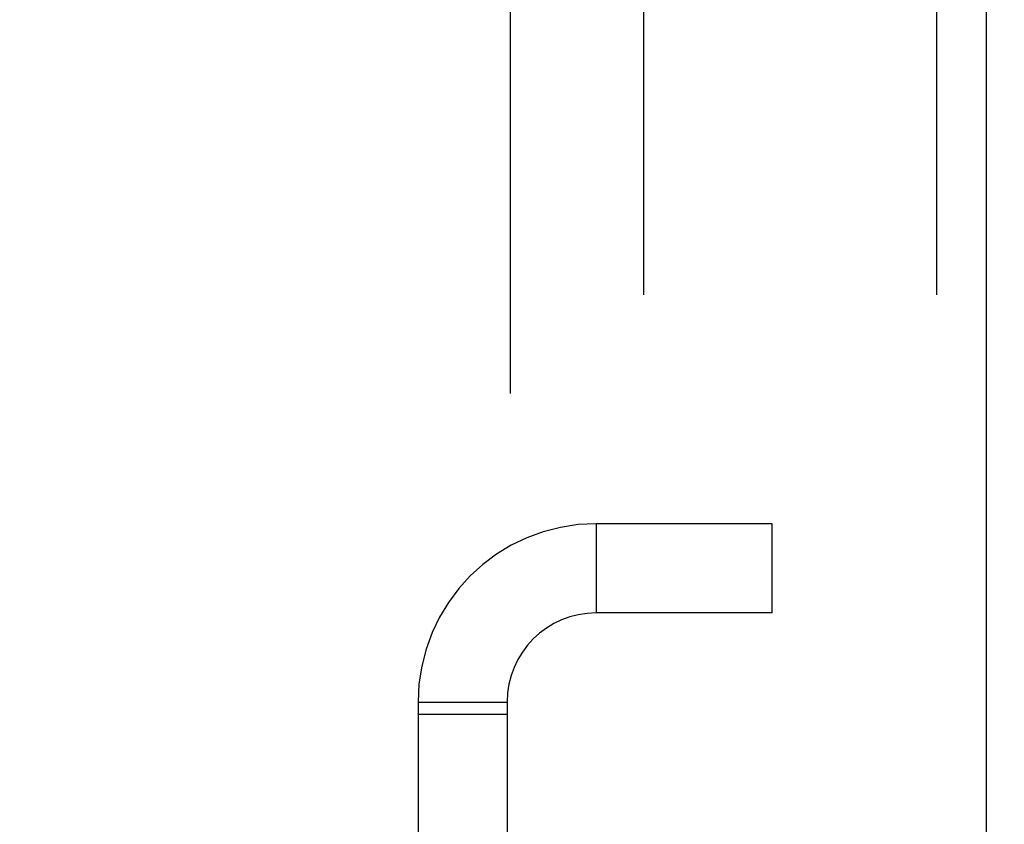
# Model space of a CAD drawing. Header units: inches. Extents: x 0 to 227, y 0 to 147.
# Tile 69 of 247: x 103.56 to 105.62, y 18.91 to 20.59. Entities that reach past the tile are written whole.
import ezdxf

# ---------------------------------------------------------------- set-up
doc = ezdxf.new("R2010")
doc.units = ezdxf.units.IN
doc.header["$LTSCALE"] = 12.466667
doc.header["$MEASUREMENT"] = 0
doc.linetypes.add('HIDDEN', pattern=[0.2, 0.1, -0.1])
doc.layers.get('0').update_dxf_attribs({"linetype": 'CONTINUOUS'})
doc.layers.add('DEFAULT_2', color=8, linetype='HIDDEN')
doc.layers.add('DIMENSIONS', color=7, linetype='CONTINUOUS')
doc.styles.get("Standard").update_dxf_attribs({"font": 'txt', "width": 0.8})
doc.dimstyles.new('DIMSTYLE_2', dxfattribs={"dimtxt": 1, "dimasz": 1.333333, "dimexe": 0.09, "dimexo": 0.07, "dimgap": 0.0375, "dimtad": 0, "dimtih": 1, "dimtoh": 1, "dimzin": 4, "dimdsep": 46, "dimtxsty": 'Standard', "dimblk": '_FILLED', "dimblk1": '_FILLED', "dimblk2": '_FILLED', "dimcen": 0.09, "dimadec": 0, "dimazin": 0, "dimtfac": 1, "dimtofl": 0, "dimtmove": 0, "dimatfit": 3, "dimldrblk": '_FILLED', "dimfxl": 0, "dimtolj": 1, "dimtzin": 4, "dimarcsym": 0})

# ---------------------------------------------------------------- blocks, each defined once
blk = doc.blocks.new('_FILLED')
at = {"color": 0, "linetype": 'ByBlock'}
blk.add_solid([(0, 0), (-1, 0.2), (-1, -0.2)], dxfattribs=at)
blk = doc.blocks.new('*D26')
at = {"layer": 'DIMENSIONS', "color": 2, "linetype": 'Continuous'}
for p, q in [((104.3478, 13.5315), (104.3478, 16.0107)), ((104.3478, 14.8107), (101.6811, 14.8107)), ((105.6603, 14.8107), (108.4903, 14.8107))]:
    blk.add_line(p, q, dxfattribs=at)
at = {"layer": 'DIMENSIONS', "color": 2, "linetype": 'Continuous', "xscale": 1.3333333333, "yscale": 1.3333333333, "zscale": 1.3333333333}
blk.add_blockref('_FILLED', (104.3478, 14.8107), dxfattribs=at)
at = {"layer": 'DIMENSIONS', "color": 2, "linetype": 'Continuous', "xscale": 1.3333333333, "yscale": 1.3333333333, "zscale": 1.3333333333, "rotation": 180}
blk.add_blockref('_FILLED', (105.6603, 14.8107), dxfattribs=at)
at = {"layer": 'DIMENSIONS', "color": 2, "linetype": 'Continuous', "insert": (108.9903, 15.3107), "char_height": 1, "width": 3.2, "attachment_point": 1, "line_spacing_factor": 0.9}
blk.add_mtext('1.31\\Ptyp.', dxfattribs=at)

msp = doc.modelspace()

# ---------------------------------------------------------------- linework, layer by layer
at = {"color": 7, "linetype": 'Continuous'}
msp.add_line((105.5853, 11.2831), (105.5853, 35.3486), dxfattribs=at)
at = {"layer": 'DEFAULT_2', "color": 8, "linetype": 'HIDDEN'}
for p, q in [((104.5853, 28.5357), (104.5853, 12.5357)), ((104.8665, 12.5357), (104.8665, 28.5357)), ((105.4813, 12.5357), (105.4813, 28.5357)), ((105.1353, 19.5357), (104.7663, 19.5357)), ((104.7663, 19.5357), (104.7663, 19.3487)), ((105.1353, 19.3487), (105.1353, 19.5357)), ((105.1353, 19.3487), (104.7663, 19.3487)), ((104.3923, 19.1617), (104.5793, 19.1617)), ((104.3923, 19.1617), (104.3923, 17.9097)), ((104.5793, 19.1617), (104.5793, 17.9097)), ((104.5793, 19.1357), (104.3923, 19.1357))]:
    msp.add_line(p, q, dxfattribs=at)
for radius in [0.374, 0.187]:
    msp.add_arc((104.7663, 19.1617), radius, 90, 180, dxfattribs=at)

# ---------------------------------------------------------------- dimensions: what is measured, and where the dimension line sits
at = {"layer": 'DIMENSIONS', "color": 2, "linetype": 'Continuous'}
dim = msp.add_linear_dim(base=(104.3478, 14.8107), p1=(105.6603, 29.6857), p2=(104.3478, 13.4615), angle=180, text='<>\\Ptyp.', dimstyle='DIMSTYLE_2', dxfattribs=at)
dim.commit()
dim.dimension.update_dxf_attribs({"geometry": '*D26', "text_midpoint": (110.5903, 14.0607), "dimtype": 160})

doc.saveas('drawing.dxf')
